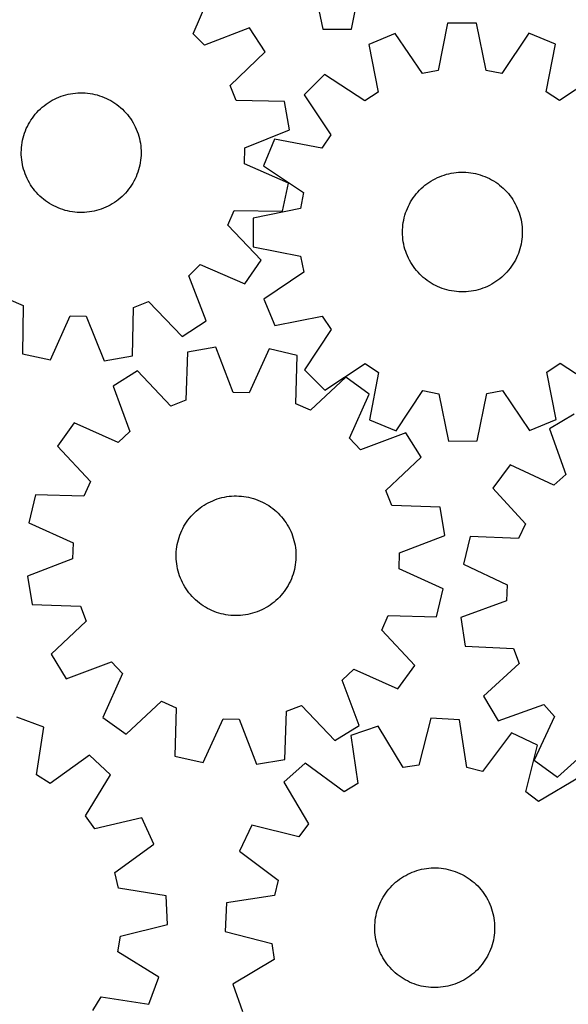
# Model space of a CAD drawing. Header units: millimetres. Extents: x 7 to 1243, y 7 to 1477.
# Tile 7 of 24: x 816 to 1036, y 332 to 726. Entities that reach past the tile are written whole.
import ezdxf

# ---------------------------------------------------------------- set-up
doc = ezdxf.new("R2010")
doc.units = ezdxf.units.MM
doc.layers.add('CUT', color=7, linetype='CONTINUOUS', true_color=0x000000)

msp = doc.modelspace()

# ---------------------------------------------------------------- linework, layer by layer
at = {"layer": 'CUT'}
for p, q in [((885.627095, 720.70391), (893.312629, 738.490843)), ((933.540926, 741.46228), (937.472906, 722.48909)), ((949.009054, 722.541558), (952.768288, 741.549729)), ((908.148869, 723.091895), (890.088281, 716.07352)), ((914.378479, 713.382238), (908.148869, 723.091895)), ((937.472906, 722.48909), (949.009054, 722.541558)), ((987.508361, 724.956163), (983.699083, 705.957957)), ((999.044607, 724.978252), (987.508361, 724.956163)), ((1002.926609, 705.994773), (999.044607, 724.978252)), ((890.088281, 716.07352), (885.627095, 720.70391)), ((966.54405, 720.744357), (955.894402, 716.309219)), ((977.395216, 704.691487), (966.54405, 720.744357)), ((1020.024892, 720.846759), (1009.23528, 704.752453)), ((1030.691447, 716.452436), (1020.024892, 720.846759)), ((955.894402, 716.309219), (959.645387, 697.299418)), ((1027.013287, 697.42841), (1030.691447, 716.452436)), ((900.471206, 699.890382), (914.378479, 713.382238)), ((938.137693, 704.395324), (929.995954, 696.222347)), ((954.30603, 693.716967), (938.137693, 704.395324)), ((983.699083, 705.957957), (977.395216, 704.691487)), ((1009.23528, 704.752453), (1002.926609, 705.994773)), ((1048.49365, 704.606626), (1032.366323, 693.866432)), ((902.820831, 693.905237), (900.471206, 699.890382)), ((829.990608, 694.446663), (830.874979, 694.866879)), ((830.874979, 694.866879), (831.775755, 695.250674)), ((831.775755, 695.250674), (832.691435, 695.597408)), ((832.691435, 695.597408), (833.620497, 695.906504)), ((833.620497, 695.906504), (834.561392, 696.177447)), ((834.561392, 696.177447), (835.512556, 696.409788)), ((835.512556, 696.409788), (836.472406, 696.603138)), ((836.472406, 696.603138), (837.439343, 696.757177)), ((837.439343, 696.757177), (838.411758, 696.871647)), ((838.411758, 696.871647), (839.388033, 696.946359)), ((839.388033, 696.946359), (840.366544, 696.981187)), ((840.366544, 696.981187), (841.34566, 696.976075)), ((841.34566, 696.976075), (842.323753, 696.93103)), ((842.323753, 696.93103), (843.299195, 696.846127)), ((843.299195, 696.846127), (844.270362, 696.721509)), ((844.270362, 696.721509), (845.235638, 696.557381)), ((845.235638, 696.557381), (846.193416, 696.354018)), ((846.193416, 696.354018), (847.142102, 696.111757)), ((847.142102, 696.111757), (848.080117, 695.831003)), ((848.080117, 695.831003), (849.005899, 695.512222)), ((849.005899, 695.512222), (849.917909, 695.155945)), ((849.917909, 695.155945), (850.814628, 694.762765)), ((929.995954, 696.222347), (940.736148, 680.095021)), ((959.645387, 697.299418), (954.30603, 693.716967)), ((1032.366323, 693.866432), (1027.013287, 697.42841)), ((824.378917, 690.551406), (825.109077, 691.203757)), ((825.109077, 691.203757), (825.865237, 691.825783)), ((825.865237, 691.825783), (826.64614, 692.416449)), ((826.64614, 692.416449), (827.450485, 692.974771)), ((827.450485, 692.974771), (828.276934, 693.499821)), ((828.276934, 693.499821), (829.124112, 693.990724)), ((829.124112, 693.990724), (829.990608, 694.446663)), ((850.814628, 694.762765), (851.694563, 694.333336)), ((851.694563, 694.333336), (852.55625, 693.868373)), ((852.55625, 693.868373), (853.398255, 693.36865)), ((853.398255, 693.36865), (854.219176, 692.834999)), ((854.219176, 692.834999), (855.017648, 692.268308)), ((855.017648, 692.268308), (855.79234, 691.66952)), ((855.79234, 691.66952), (856.541963, 691.039631)), ((856.541963, 691.039631), (857.265271, 690.379691)), ((922.192454, 693.477882), (902.820831, 693.905237)), ((924.232139, 682.123361), (922.192454, 693.477882)), ((821.15904, 686.87444), (821.741901, 687.661185)), ((821.741901, 687.661185), (822.356367, 688.423502)), ((822.356367, 688.423502), (823.001416, 689.160121)), ((823.001416, 689.160121), (823.675973, 689.869816)), ((823.675973, 689.869816), (824.378917, 690.551406)), ((857.265271, 690.379691), (857.961059, 689.690797)), ((857.961059, 689.690797), (858.628168, 688.974096)), ((858.628168, 688.974096), (859.265489, 688.230782)), ((859.265489, 688.230782), (859.871961, 687.46209)), ((859.871961, 687.46209), (860.446575, 686.669301)), ((818.750838, 682.621412), (819.162228, 683.509923)), ((819.162228, 683.509923), (819.609517, 684.380916)), ((819.609517, 684.380916), (820.09196, 685.232939)), ((820.09196, 685.232939), (820.608754, 686.064575)), ((820.608754, 686.064575), (821.15904, 686.87444)), ((860.446575, 686.669301), (860.988373, 685.853734)), ((860.988373, 685.853734), (861.496455, 685.016747)), ((861.496455, 685.016747), (861.969975, 684.159732)), ((861.969975, 684.159732), (862.408144, 683.284116)), ((862.408144, 683.284116), (862.810233, 682.391356)), ((817.47704, 678.922132), (817.738602, 679.865679)), ((817.738602, 679.865679), (818.038432, 680.797772)), ((818.038432, 680.797772), (818.376031, 681.716859)), ((818.376031, 681.716859), (818.750838, 682.621412)), ((862.810233, 682.391356), (863.175573, 681.482939)), ((863.175573, 681.482939), (863.503556, 680.560376)), ((863.503556, 680.560376), (863.793637, 679.625203)), ((863.793637, 679.625203), (864.045331, 678.678977)), ((906.220385, 674.980593), (924.232139, 682.123361)), ((940.736148, 680.095021), (937.17417, 674.741984)), ((816.821213, 675.065045), (816.925995, 676.038552)), ((816.925995, 676.038552), (817.070398, 677.006975)), ((817.070398, 677.006975), (817.254182, 677.968702)), ((817.254182, 677.968702), (817.47704, 678.922132)), ((864.045331, 678.678977), (864.258221, 677.723271)), ((864.258221, 677.723271), (864.431951, 676.759677)), ((864.431951, 676.759677), (864.566234, 675.789799)), ((864.566234, 675.789799), (864.660844, 674.815251)), ((918.150145, 678.420144), (913.755822, 667.75359)), ((937.17417, 674.741984), (918.150145, 678.420144)), ((816.731141, 673.109266), (816.756225, 674.088074)), ((816.746003, 672.130249), (816.731141, 673.109266)), ((816.800784, 671.152652), (816.746003, 672.130249)), ((816.756225, 674.088074), (816.821213, 675.065045)), ((864.705403, 671.87983), (864.640416, 670.902859)), ((864.660844, 674.815251), (864.715626, 673.837655)), ((864.730487, 672.858638), (864.705403, 671.87983)), ((864.715626, 673.837655), (864.730487, 672.858638)), ((906.100739, 668.551878), (906.220385, 674.980593)), ((816.895395, 670.178104), (816.800784, 671.152652)), ((817.029677, 669.208226), (816.895395, 670.178104)), ((817.203408, 668.244633), (817.029677, 669.208226)), ((817.416297, 667.288927), (817.203408, 668.244633)), ((817.667992, 666.3427), (817.416297, 667.288927)), ((864.207447, 667.999202), (863.984589, 667.045772)), ((864.39123, 668.960929), (864.207447, 667.999202)), ((864.535633, 669.929352), (864.39123, 668.960929)), ((864.640416, 670.902859), (864.535633, 669.929352)), ((923.834244, 660.743854), (906.100739, 668.551878)), ((913.755822, 667.75359), (929.850128, 656.963977)), ((817.958072, 665.407527), (817.667992, 666.3427)), ((818.286055, 664.484964), (817.958072, 665.407527)), ((818.651395, 663.576547), (818.286055, 664.484964)), ((819.053485, 662.683788), (818.651395, 663.576547)), ((862.710791, 663.346492), (862.299401, 662.45798)), ((863.085597, 664.251045), (862.710791, 663.346492)), ((863.423197, 665.170132), (863.085597, 664.251045)), ((863.723027, 666.102225), (863.423197, 665.170132)), ((863.984589, 667.045772), (863.723027, 666.102225)), ((983.411296, 662.97129), (984.309061, 663.362075)), ((984.309061, 663.362075), (985.222018, 663.715917)), ((985.222018, 663.715917), (986.148649, 664.032225)), ((986.148649, 664.032225), (987.08741, 664.310475)), ((987.08741, 664.310475), (988.036739, 664.550202)), ((988.036739, 664.550202), (988.995056, 664.751008)), ((988.995056, 664.751008), (989.960767, 664.912559)), ((989.960767, 664.912559), (990.932263, 665.034585)), ((990.932263, 665.034585), (991.907928, 665.116883)), ((991.907928, 665.116883), (992.886138, 665.159317)), ((992.886138, 665.159317), (993.865264, 665.161816)), ((993.865264, 665.161816), (994.843678, 665.124376)), ((994.843678, 665.124376), (995.81975, 665.047059)), ((995.81975, 665.047059), (996.791857, 664.929993)), ((996.791857, 664.929993), (997.758379, 664.773374)), ((997.758379, 664.773374), (998.717709, 664.577463)), ((998.717709, 664.577463), (999.668249, 664.342584)), ((999.668249, 664.342584), (1000.608419, 664.06913)), ((1000.608419, 664.06913), (1001.536651, 663.757555)), ((1001.536651, 663.757555), (1002.451403, 663.408379)), ((1002.451403, 663.408379), (1003.351151, 663.022181)), ((819.491654, 661.808172), (819.053485, 662.683788)), ((819.965173, 660.951157), (819.491654, 661.808172)), ((820.473255, 660.11417), (819.965173, 660.951157)), ((821.015054, 659.298603), (820.473255, 660.11417)), ((860.852874, 659.903329), (860.302588, 659.093464)), ((861.369669, 660.734965), (860.852874, 659.903329)), ((861.852112, 661.586988), (861.369669, 660.734965)), ((862.299401, 662.45798), (861.852112, 661.586988)), ((921.373479, 649.473091), (923.834244, 660.743854)), ((977.674043, 659.263457), (978.425345, 659.891342)), ((978.425345, 659.891342), (979.201633, 660.488061)), ((979.201633, 660.488061), (980.001614, 661.052619)), ((980.001614, 661.052619), (980.823956, 661.584077)), ((980.823956, 661.584077), (981.667292, 662.08155)), ((981.667292, 662.08155), (982.530217, 662.544211)), ((982.530217, 662.544211), (983.411296, 662.97129)), ((1003.351151, 663.022181), (1004.234398, 662.599606)), ((1004.234398, 662.599606), (1005.099674, 662.141355)), ((1005.099674, 662.141355), (1005.945538, 661.648193)), ((1005.945538, 661.648193), (1006.770583, 661.120939)), ((1006.770583, 661.120939), (1007.573435, 660.560472)), ((1007.573435, 660.560472), (1008.352758, 659.967724)), ((1008.352758, 659.967724), (1009.107256, 659.343682)), ((1009.107256, 659.343682), (1009.835672, 658.689384)), ((821.589667, 658.505814), (821.015054, 659.298603)), ((822.196139, 657.737122), (821.589667, 658.505814)), ((822.83346, 656.993807), (822.196139, 657.737122)), ((823.50057, 656.277107), (822.83346, 656.993807)), ((824.196357, 655.588213), (823.50057, 656.277107)), ((824.919665, 654.928272), (824.196357, 655.588213)), ((857.082712, 655.416497), (856.352552, 654.764146)), ((857.785655, 656.098088), (857.082712, 655.416497)), ((858.460213, 656.807783), (857.785655, 656.098088)), ((859.105261, 657.544402), (858.460213, 656.807783)), ((859.719727, 658.306719), (859.105261, 657.544402)), ((860.302588, 659.093464), (859.719727, 658.306719)), ((929.850128, 656.963977), (928.607808, 650.655306)), ((973.75778, 654.903564), (974.334508, 655.694817)), ((974.334508, 655.694817), (974.943029, 656.461887)), ((974.943029, 656.461887), (975.582332, 657.203498)), ((975.582332, 657.203498), (976.251352, 657.918415)), ((976.251352, 657.918415), (976.948976, 658.60545)), ((976.948976, 658.60545), (977.674043, 659.263457)), ((1009.835672, 658.689384), (1010.536793, 658.00592)), ((1010.536793, 658.00592), (1011.209454, 657.294427)), ((1011.209454, 657.294427), (1011.852534, 656.556089)), ((1011.852534, 656.556089), (1012.464963, 655.792135)), ((1012.464963, 655.792135), (1013.045722, 655.003836)), ((825.669289, 654.298384), (824.919665, 654.928272)), ((826.443981, 653.699596), (825.669289, 654.298384)), ((827.242452, 653.132904), (826.443981, 653.699596)), ((828.063373, 652.599253), (827.242452, 653.132904)), ((828.905378, 652.09953), (828.063373, 652.599253)), ((829.767065, 651.634568), (828.905378, 652.09953)), ((830.647, 651.205139), (829.767065, 651.634568)), ((851.471021, 651.521241), (850.586649, 651.101024)), ((852.337517, 651.97718), (851.471021, 651.521241)), ((853.184694, 652.468083), (852.337517, 651.97718)), ((854.011143, 652.993132), (853.184694, 652.468083)), ((854.815488, 653.551455), (854.011143, 652.993132)), ((855.596391, 654.14212), (854.815488, 653.551455)), ((856.352552, 654.764146), (855.596391, 654.14212)), ((971.382712, 650.631944), (971.787182, 651.523627)), ((971.787182, 651.523627), (972.227687, 652.39807)), ((972.227687, 652.39807), (972.703492, 653.253818)), ((972.703492, 653.253818), (973.213806, 654.089446)), ((973.213806, 654.089446), (973.75778, 654.903564)), ((1013.045722, 655.003836), (1013.593844, 654.192506)), ((1013.593844, 654.192506), (1014.108417, 653.359493)), ((1014.108417, 653.359493), (1014.588585, 652.506185)), ((1014.588585, 652.506185), (1015.033547, 651.634002)), ((1015.033547, 651.634002), (1015.442564, 650.744395)), ((831.543719, 650.811959), (830.647, 651.205139)), ((832.455729, 650.455682), (831.543719, 650.811959)), ((833.381512, 650.136901), (832.455729, 650.455682)), ((834.319527, 649.856146), (833.381512, 650.136901)), ((835.268213, 649.613886), (834.319527, 649.856146)), ((836.225991, 649.410523), (835.268213, 649.613886)), ((837.191266, 649.246395), (836.225991, 649.410523)), ((838.162433, 649.121776), (837.191266, 649.246395)), ((839.137875, 649.036874), (838.162433, 649.121776)), ((840.115968, 648.991829), (839.137875, 649.036874)), ((841.095085, 648.986716), (840.115968, 648.991829)), ((842.073595, 649.021545), (841.095085, 648.986716)), ((843.04987, 649.096257), (842.073595, 649.021545)), ((844.022286, 649.210727), (843.04987, 649.096257)), ((844.989223, 649.364766), (844.022286, 649.210727)), ((845.949072, 649.558116), (844.989223, 649.364766)), ((846.900236, 649.790456), (845.949072, 649.558116)), ((847.841132, 650.0614), (846.900236, 649.790456)), ((848.770193, 650.370496), (847.841132, 650.0614)), ((849.685874, 650.71723), (848.770193, 650.370496)), ((850.586649, 651.101024), (849.685874, 650.71723)), ((899.428669, 643.873263), (901.999369, 649.766834)), ((901.999369, 649.766834), (921.373479, 649.473091)), ((928.607808, 650.655306), (909.624329, 646.773304)), ((970.137709, 646.922874), (970.391928, 647.868426)), ((970.391928, 647.868426), (970.684503, 648.802821)), ((970.684503, 648.802821), (971.014948, 649.724505)), ((971.014948, 649.724505), (971.382712, 650.631944)), ((1015.442564, 650.744395), (1015.814955, 649.838846)), ((1015.814955, 649.838846), (1016.1501, 648.91886)), ((1016.1501, 648.91886), (1016.447441, 647.98597)), ((1016.447441, 647.98597), (1016.706483, 647.041729)), ((912.824289, 629.873271), (899.428669, 643.873263)), ((909.624329, 646.773304), (909.646417, 635.237058)), ((969.511885, 643.060806), (969.609096, 644.035098)), ((969.609096, 644.035098), (969.745967, 645.004614)), ((969.745967, 645.004614), (969.922269, 645.96774)), ((969.922269, 645.96774), (970.137709, 646.922874)), ((1016.706483, 647.041729), (1016.926796, 646.087707)), ((1016.926796, 646.087707), (1017.108012, 645.125493)), ((1017.108012, 645.125493), (1017.249829, 644.156688)), ((1017.249829, 644.156688), (1017.352013, 643.182905)), ((969.43702, 641.104385), (969.454494, 642.083359)), ((969.459491, 640.125513), (969.43702, 641.104385)), ((969.454494, 642.083359), (969.511885, 643.060806)), ((969.52187, 639.148373), (969.459491, 640.125513)), ((1017.352013, 643.182905), (1017.414392, 642.205764)), ((1017.419389, 640.247918), (1017.361998, 639.270472)), ((1017.414392, 642.205764), (1017.436863, 641.226892)), ((1017.436863, 641.226892), (1017.419389, 640.247918)), ((969.624054, 638.174589), (969.52187, 639.148373)), ((969.765872, 637.205785), (969.624054, 638.174589)), ((969.947087, 636.243571), (969.765872, 637.205785)), ((970.1674, 635.289549), (969.947087, 636.243571)), ((1016.951614, 636.363537), (1016.736174, 635.408403)), ((1017.127916, 637.326664), (1016.951614, 636.363537)), ((1017.264787, 638.29618), (1017.127916, 637.326664)), ((1017.361998, 639.270472), (1017.264787, 638.29618)), ((909.646417, 635.237058), (928.644623, 631.42778)), ((970.426442, 634.345307), (970.1674, 635.289549)), ((970.723783, 633.412417), (970.426442, 634.345307)), ((971.058928, 632.492432), (970.723783, 633.412417)), ((971.431319, 631.586882), (971.058928, 632.492432)), ((1015.491172, 631.699333), (1015.086701, 630.80765)), ((1015.858935, 632.606772), (1015.491172, 631.699333)), ((1016.18938, 633.528456), (1015.858935, 632.606772)), ((1016.481955, 634.462852), (1016.18938, 633.528456)), ((1016.736174, 635.408403), (1016.481955, 634.462852)), ((883.820383, 623.626485), (888.450772, 628.087671)), ((888.450772, 628.087671), (906.237705, 620.402137)), ((906.237705, 620.402137), (912.824289, 629.873271)), ((928.644623, 631.42778), (929.911093, 625.123913)), ((971.840336, 630.697275), (971.431319, 631.586882)), ((972.285298, 629.825092), (971.840336, 630.697275)), ((972.765466, 628.971784), (972.285298, 629.825092)), ((973.280039, 628.138772), (972.765466, 628.971784)), ((973.828161, 627.327441), (973.280039, 628.138772)), ((1013.660077, 628.241831), (1013.116103, 627.427713)), ((1014.170391, 629.077459), (1013.660077, 628.241831)), ((1014.646196, 629.933207), (1014.170391, 629.077459)), ((1015.086701, 630.80765), (1014.646196, 629.933207)), ((929.911093, 625.123913), (913.858223, 614.272748)), ((974.40892, 626.539143), (973.828161, 627.327441)), ((975.021349, 625.775189), (974.40892, 626.539143)), ((975.664429, 625.036851), (975.021349, 625.775189)), ((976.33709, 624.325358), (975.664429, 625.036851)), ((977.038212, 623.641893), (976.33709, 624.325358)), ((1010.622531, 624.412862), (1009.924907, 623.725828)), ((1011.291551, 625.12778), (1010.622531, 624.412862)), ((1011.930854, 625.869391), (1011.291551, 625.12778)), ((1012.539376, 626.636461), (1011.930854, 625.869391)), ((1013.116103, 627.427713), (1012.539376, 626.636461)), ((890.838757, 605.565897), (883.820383, 623.626485)), ((977.766627, 622.987596), (977.038212, 623.641893)), ((978.521125, 622.363553), (977.766627, 622.987596)), ((979.300448, 621.770805), (978.521125, 622.363553)), ((980.103301, 621.210338), (979.300448, 621.770805)), ((980.928345, 620.683085), (980.103301, 621.210338)), ((981.774209, 620.189922), (980.928345, 620.683085)), ((982.639485, 619.731672), (981.774209, 620.189922)), ((1005.206591, 620.249727), (1004.343666, 619.787066)), ((1006.049927, 620.747201), (1005.206591, 620.249727)), ((1006.872269, 621.278659), (1006.049927, 620.747201)), ((1007.67225, 621.843217), (1006.872269, 621.278659)), ((1008.448538, 622.439935), (1007.67225, 621.843217)), ((1009.19984, 623.067821), (1008.448538, 622.439935)), ((1009.924907, 623.725828), (1009.19984, 623.067821)), ((983.522732, 619.309096), (982.639485, 619.731672)), ((984.42248, 618.922899), (983.522732, 619.309096)), ((985.337232, 618.573722), (984.42248, 618.922899)), ((986.265465, 618.262147), (985.337232, 618.573722)), ((987.205634, 617.988693), (986.265465, 618.262147)), ((988.156174, 617.753815), (987.205634, 617.988693)), ((989.115504, 617.557903), (988.156174, 617.753815)), ((990.082027, 617.401284), (989.115504, 617.557903)), ((991.054133, 617.284219), (990.082027, 617.401284)), ((992.030205, 617.206901), (991.054133, 617.284219)), ((993.008619, 617.169461), (992.030205, 617.206901)), ((993.987746, 617.17196), (993.008619, 617.169461)), ((994.965955, 617.214394), (993.987746, 617.17196)), ((995.94162, 617.296693), (994.965955, 617.214394)), ((996.913117, 617.418719), (995.94162, 617.296693)), ((997.878827, 617.580269), (996.913117, 617.418719)), ((998.837144, 617.781075), (997.878827, 617.580269)), ((999.786474, 618.020803), (998.837144, 617.781075)), ((1000.725235, 618.299052), (999.786474, 618.020803)), ((1001.651865, 618.615361), (1000.725235, 618.299052)), ((1002.564822, 618.969202), (1001.651865, 618.615361)), ((1003.462588, 619.359988), (1002.564822, 618.969202)), ((1004.343666, 619.787066), (1003.462588, 619.359988)), ((811.620125, 614.286097), (817.513697, 611.715397)), ((861.6521, 610.893935), (867.637244, 613.24356)), ((867.637244, 613.24356), (881.1291, 599.336287)), ((913.858223, 614.272748), (918.293361, 603.623099)), ((817.513697, 611.715397), (817.219953, 592.341287)), ((861.224744, 591.522312), (861.6521, 610.893935)), ((828.490717, 589.880522), (836.298741, 607.614027)), ((836.298741, 607.614027), (842.727456, 607.494382)), ((842.727456, 607.494382), (849.870223, 589.482627)), ((881.1291, 599.336287), (890.838757, 605.565897)), ((918.293361, 603.623099), (937.303162, 607.374084)), ((937.303162, 607.374084), (940.885613, 602.034727)), ((940.885613, 602.034727), (930.207256, 585.86639)), ((817.219953, 592.341287), (828.490717, 589.880522)), ((883.253091, 593.048892), (882.593314, 573.683792)), ((894.63127, 594.952179), (883.253091, 593.048892)), ((901.557389, 576.856011), (894.63127, 594.952179)), ((916.004463, 594.297767), (907.984205, 576.659233)), ((927.244886, 591.701934), (916.004463, 594.297767)), ((849.870223, 589.482627), (861.224744, 591.522312)), ((926.718682, 572.332744), (927.244886, 591.701934)), ((938.380234, 577.724651), (954.50756, 588.464845)), ((954.50756, 588.464845), (959.860596, 584.902867)), ((1027.228496, 585.031859), (1032.567853, 588.61431)), ((1032.567853, 588.61431), (1048.73619, 577.935954)), ((863.256403, 585.474324), (853.472693, 579.361675)), ((876.580406, 571.406155), (863.256403, 585.474324)), ((930.207256, 585.86639), (938.380234, 577.724651)), ((959.860596, 584.902867), (956.182436, 565.878842)), ((1030.979481, 566.022058), (1027.228496, 585.031859)), ((946.740708, 582.918169), (932.580982, 569.691508)), ((956.132123, 576.218409), (946.740708, 582.918169)), ((853.472693, 579.361675), (860.273841, 561.218169)), ((907.984205, 576.659233), (901.557389, 576.856011)), ((966.848991, 561.484519), (977.638603, 577.578825)), ((977.638603, 577.578825), (983.947274, 576.336505)), ((1003.1748, 576.37332), (1009.478667, 577.63979)), ((1009.478667, 577.63979), (1020.329833, 561.58692)), ((882.593314, 573.683792), (876.580406, 571.406155)), ((948.233706, 558.52498), (956.132123, 576.218409)), ((983.947274, 576.336505), (987.829276, 557.353026)), ((999.365522, 557.375115), (1003.1748, 576.37332)), ((932.580982, 569.691508), (926.718682, 572.332744)), ((837.896824, 564.711285), (831.197063, 555.31987)), ((855.590252, 556.812868), (837.896824, 564.711285)), ((956.182436, 565.878842), (966.848991, 561.484519)), ((1020.329833, 561.58692), (1030.979481, 566.022058)), ((1038.189836, 568.162242), (1028.314694, 562.198431)), ((860.273841, 561.218169), (855.590252, 556.812868)), ((970.782513, 560.64254), (952.639007, 553.841391)), ((976.895162, 550.858829), (970.782513, 560.64254)), ((1028.314694, 562.198431), (1034.840349, 543.954028)), ((952.639007, 553.841391), (948.233706, 558.52498)), ((987.829276, 557.353026), (999.365522, 557.375115)), ((831.197063, 555.31987), (844.423724, 541.160144)), ((962.826993, 537.534826), (976.895162, 550.858829)), ((1012.518787, 547.785557), (1005.677597, 538.496661)), ((1030.090596, 539.620146), (1012.518787, 547.785557)), ((844.423724, 541.160144), (841.782488, 535.297844)), ((1034.840349, 543.954028), (1030.090596, 539.620146)), ((965.10463, 531.521918), (962.826993, 537.534826)), ((1005.677597, 538.496661), (1018.688347, 524.138291)), ((822.413298, 535.824048), (819.817466, 524.583625)), ((841.782488, 535.297844), (822.413298, 535.824048)), ((891.630503, 532.606439), (892.506906, 533.043031)), ((892.506906, 533.043031), (893.400388, 533.443513)), ((893.400388, 533.443513), (894.309461, 533.807218)), ((894.309461, 533.807218), (895.232613, 534.13354)), ((895.232613, 534.13354), (896.168306, 534.421936)), ((896.168306, 534.421936), (897.114985, 534.671927)), ((897.114985, 534.671927), (898.071072, 534.883096)), ((898.071072, 534.883096), (899.034977, 535.055092)), ((899.034977, 535.055092), (900.005095, 535.187628)), ((900.005095, 535.187628), (900.979812, 535.280485)), ((900.979812, 535.280485), (901.957505, 535.333507)), ((901.957505, 535.333507), (902.936547, 535.346606)), ((902.936547, 535.346606), (903.915309, 535.31976)), ((903.915309, 535.31976), (904.892161, 535.253014)), ((904.892161, 535.253014), (905.865478, 535.14648)), ((905.865478, 535.14648), (906.833639, 535.000334)), ((906.833639, 535.000334), (907.795034, 534.814819)), ((907.795034, 534.814819), (908.748061, 534.590245)), ((908.748061, 534.590245), (909.691136, 534.326986)), ((909.691136, 534.326986), (910.622687, 534.025478)), ((910.622687, 534.025478), (911.541166, 533.686225)), ((911.541166, 533.686225), (912.445042, 533.309791)), ((912.445042, 533.309791), (913.332812, 532.896802)), ((886.092231, 528.607485), (886.810131, 529.273304)), ((886.810131, 529.273304), (887.554592, 529.909286)), ((887.554592, 529.909286), (888.324374, 530.514373)), ((888.324374, 530.514373), (889.118196, 531.087559)), ((889.118196, 531.087559), (889.934736, 531.627889)), ((889.934736, 531.627889), (890.772637, 532.134463)), ((890.772637, 532.134463), (891.630503, 532.606439)), ((913.332812, 532.896802), (914.202998, 532.447947)), ((914.202998, 532.447947), (915.054151, 531.963971)), ((915.054151, 531.963971), (915.884856, 531.44568)), ((915.884856, 531.44568), (916.693729, 530.893937)), ((916.693729, 530.893937), (917.479424, 530.309661)), ((917.479424, 530.309661), (918.240633, 529.693824)), ((918.240633, 529.693824), (918.97609, 529.04745)), ((918.97609, 529.04745), (919.68457, 528.371617)), ((984.46973, 530.862141), (965.10463, 531.521918)), ((986.373017, 519.483962), (984.46973, 530.862141)), ((882.941298, 524.871268), (883.509426, 525.668718)), ((883.509426, 525.668718), (884.109607, 526.442331)), ((884.109607, 526.442331), (884.740844, 527.19082)), ((884.740844, 527.19082), (885.402085, 527.912939)), ((885.402085, 527.912939), (886.092231, 528.607485)), ((919.68457, 528.371617), (920.364894, 527.667447)), ((920.364894, 527.667447), (921.01593, 526.936115)), ((921.01593, 526.936115), (921.636594, 526.178836)), ((921.636594, 526.178836), (922.225853, 525.396871)), ((922.225853, 525.396871), (922.782726, 524.591522)), ((819.817466, 524.583625), (837.456, 516.563367)), ((880.612614, 520.574186), (881.007408, 521.470195)), ((881.007408, 521.470195), (881.43842, 522.349356)), ((881.43842, 522.349356), (881.904933, 523.210205)), ((881.904933, 523.210205), (882.40617, 524.051309)), ((882.40617, 524.051309), (882.941298, 524.871268)), ((922.782726, 524.591522), (923.306287, 523.764129)), ((923.306287, 523.764129), (923.795664, 522.916069)), ((923.795664, 522.916069), (924.250043, 522.048755)), ((924.250043, 522.048755), (924.668667, 521.163628)), ((924.668667, 521.163628), (925.05084, 520.262163)), ((1018.688347, 524.138291), (1015.958652, 518.316654)), ((879.407839, 516.851855), (879.651807, 517.800103)), ((879.651807, 517.800103), (879.934249, 518.737611)), ((879.934249, 518.737611), (880.254696, 519.662819)), ((880.254696, 519.662819), (880.612614, 520.574186)), ((925.05084, 520.262163), (925.395925, 519.34586)), ((925.395925, 519.34586), (925.703348, 518.416244)), ((925.703348, 518.416244), (925.972598, 517.474862)), ((925.972598, 517.474862), (926.203226, 516.523281)), ((968.276849, 512.557843), (986.373017, 519.483962)), ((996.59965, 519.13607), (993.833922, 507.936239)), ((1015.958652, 518.316654), (996.59965, 519.13607)), ((837.456, 516.563367), (837.259221, 510.136551)), ((878.823863, 512.983237), (878.910521, 513.958525)), ((878.910521, 513.958525), (879.036888, 514.929466)), ((879.036888, 514.929466), (879.202753, 515.894444)), ((879.202753, 515.894444), (879.407839, 516.851855)), ((926.203226, 516.523281), (926.394848, 515.563085)), ((926.394848, 515.563085), (926.547146, 514.595873)), ((926.547146, 514.595873), (926.659866, 513.623253)), ((926.659866, 513.623253), (926.73282, 512.646845)), ((837.259221, 510.136551), (819.163053, 503.210432)), ((878.770183, 511.026121), (878.777058, 512.005227)), ((878.80325, 510.04755), (878.770183, 511.026121)), ((878.777058, 512.005227), (878.823863, 512.983237)), ((878.876204, 509.071142), (878.80325, 510.04755)), ((926.712207, 509.711157), (926.625549, 508.73587)), ((926.759013, 510.689168), (926.712207, 509.711157)), ((926.73282, 512.646845), (926.765887, 511.668273)), ((926.765887, 511.668273), (926.759013, 510.689168)), ((968.080071, 506.131027), (968.276849, 512.557843)), ((878.988924, 508.098522), (878.876204, 509.071142)), ((879.141222, 507.131309), (878.988924, 508.098522)), ((879.332845, 506.171113), (879.141222, 507.131309)), ((879.563473, 505.219532), (879.332845, 506.171113)), ((926.128231, 505.84254), (925.884263, 504.894291)), ((926.333318, 506.79995), (926.128231, 505.84254)), ((926.499182, 507.764929), (926.333318, 506.79995)), ((926.625549, 508.73587), (926.499182, 507.764929)), ((985.718605, 498.11077), (968.080071, 506.131027)), ((993.833922, 507.936239), (1011.348998, 499.649833)), ((819.163053, 503.210432), (821.06634, 491.832253)), ((879.832722, 504.278151), (879.563473, 505.219532)), ((880.140145, 503.348534), (879.832722, 504.278151)), ((880.48523, 502.432231), (880.140145, 503.348534)), ((880.867403, 501.530766), (880.48523, 502.432231)), ((881.286027, 500.64564), (880.867403, 501.530766)), ((924.923456, 502.120208), (924.528663, 501.224199)), ((925.281374, 503.031576), (924.923456, 502.120208)), ((925.601821, 503.956783), (925.281374, 503.031576)), ((925.884263, 504.894291), (925.601821, 503.956783)), ((881.740406, 499.778325), (881.286027, 500.64564)), ((882.229783, 498.930265), (881.740406, 499.778325)), ((882.753344, 498.102872), (882.229783, 498.930265)), ((883.310218, 497.297523), (882.753344, 498.102872)), ((922.594772, 497.823126), (922.026644, 497.025676)), ((923.1299, 498.643085), (922.594772, 497.823126)), ((923.631138, 499.484189), (923.1299, 498.643085)), ((924.097651, 500.345038), (923.631138, 499.484189)), ((924.528663, 501.224199), (924.097651, 500.345038)), ((983.122772, 486.870346), (985.718605, 498.11077)), ((1011.348998, 499.649833), (1011.054932, 493.226733)), ((883.899477, 496.515559), (883.310218, 497.297523)), ((884.520141, 495.75828), (883.899477, 496.515559)), ((885.171177, 495.026947), (884.520141, 495.75828)), ((885.851501, 494.322778), (885.171177, 495.026947)), ((886.559981, 493.646944), (885.851501, 494.322778)), ((887.295437, 493.00057), (886.559981, 493.646944)), ((919.44384, 494.086909), (918.725939, 493.421091)), ((920.133985, 494.781456), (919.44384, 494.086909)), ((920.795226, 495.503574), (920.133985, 494.781456)), ((921.426463, 496.252063), (920.795226, 495.503574)), ((922.026644, 497.025676), (921.426463, 496.252063)), ((821.06634, 491.832253), (840.431441, 491.172476)), ((840.431441, 491.172476), (842.709077, 485.159568)), ((888.056646, 492.384733), (887.295437, 493.00057)), ((888.842341, 491.800457), (888.056646, 492.384733)), ((889.651214, 491.248714), (888.842341, 491.800457)), ((890.481919, 490.730424), (889.651214, 491.248714)), ((891.333072, 490.246448), (890.481919, 490.730424)), ((892.203258, 489.797592), (891.333072, 490.246448)), ((893.091028, 489.384603), (892.203258, 489.797592)), ((913.029164, 489.651363), (912.135683, 489.250881)), ((913.905567, 490.087955), (913.029164, 489.651363)), ((914.763433, 490.559931), (913.905567, 490.087955)), ((915.601334, 491.066506), (914.763433, 490.559931)), ((916.417875, 491.606835), (915.601334, 491.066506)), ((917.211697, 492.180021), (916.417875, 491.606835)), ((917.981479, 492.785108), (917.211697, 492.180021)), ((918.725939, 493.421091), (917.981479, 492.785108)), ((1011.054932, 493.226733), (992.855969, 486.575406)), ((893.994905, 489.008169), (893.091028, 489.384603)), ((894.913383, 488.668916), (893.994905, 489.008169)), ((895.844935, 488.367409), (894.913383, 488.668916)), ((896.788009, 488.104149), (895.844935, 488.367409)), ((897.741037, 487.879575), (896.788009, 488.104149)), ((898.702431, 487.694061), (897.741037, 487.879575)), ((899.670593, 487.547915), (898.702431, 487.694061)), ((900.643909, 487.44138), (899.670593, 487.547915)), ((901.620762, 487.374634), (900.643909, 487.44138)), ((902.599523, 487.347789), (901.620762, 487.374634)), ((903.578566, 487.360888), (902.599523, 487.347789)), ((904.556259, 487.41391), (903.578566, 487.360888)), ((905.530975, 487.506766), (904.556259, 487.41391)), ((906.501094, 487.639302), (905.530975, 487.506766)), ((907.464998, 487.811298), (906.501094, 487.639302)), ((908.421086, 488.022467), (907.464998, 487.811298)), ((909.367764, 488.272458), (908.421086, 488.022467)), ((910.303458, 488.560855), (909.367764, 488.272458)), ((911.226609, 488.887177), (910.303458, 488.560855)), ((912.135683, 489.250881), (911.226609, 488.887177)), ((961.112346, 481.534251), (963.753582, 487.396551)), ((963.753582, 487.396551), (983.122772, 486.870346)), ((992.855969, 486.575406), (994.586759, 475.169713)), ((842.709077, 485.159568), (828.640908, 471.835565)), ((974.339007, 467.374524), (961.112346, 481.534251)), ((994.586759, 475.169713), (1013.939649, 474.216801)), ((1013.939649, 474.216801), (1016.125982, 468.170096)), ((828.640908, 471.835565), (834.753557, 462.051855)), ((834.753557, 462.051855), (852.897063, 468.853003)), ((852.897063, 468.853003), (857.302365, 464.169414)), ((945.262229, 461.476225), (949.945818, 465.881527)), ((949.945818, 465.881527), (967.639247, 457.983109)), ((967.639247, 457.983109), (974.339007, 467.374524)), ((1016.125982, 468.170096), (1001.857685, 455.060629)), ((857.302365, 464.169414), (849.403947, 446.475986)), ((952.063378, 443.332719), (945.262229, 461.476225)), ((1001.857685, 455.060629), (1007.821497, 445.185488)), ((858.795362, 439.776225), (872.955089, 453.002886)), ((872.955089, 453.002886), (878.817389, 450.36165)), ((878.817389, 450.36165), (878.291184, 430.99246)), ((922.942756, 449.010603), (928.955664, 451.288239)), ((928.955664, 451.288239), (942.279667, 437.22007)), ((1007.821497, 445.185488), (1026.0659, 451.711143)), ((1026.0659, 451.711143), (1030.399782, 446.961389)), ((825.810749, 442.605527), (814.993093, 446.613493)), ((849.403947, 446.475986), (858.795362, 439.776225)), ((922.282979, 429.645502), (922.942756, 449.010603)), ((980.809007, 446.201793), (976.011504, 427.42877)), ((992.330626, 445.620608), (980.809007, 446.201793)), ((1030.399782, 446.961389), (1022.23437, 429.38958)), ((822.818975, 423.461554), (825.810749, 442.605527)), ((889.531608, 428.396628), (897.551865, 446.035162)), ((897.551865, 446.035162), (903.978681, 445.838383)), ((903.978681, 445.838383), (910.9048, 427.742215)), ((942.279667, 437.22007), (952.063378, 443.332719)), ((959.653139, 443.091997), (948.786141, 439.219809)), ((969.650036, 426.493669), (959.653139, 443.091997)), ((995.214649, 426.460106), (992.330626, 445.620608)), ((948.786141, 439.219809), (951.537951, 420.039873)), ((1013.066167, 440.397684), (1001.449727, 424.889598)), ((1023.488345, 435.451607), (1013.066167, 440.397684)), ((1018.820429, 416.645943), (1023.488345, 435.451607)), ((1031.523266, 422.548391), (1045.881637, 435.559141)), ((844.027356, 431.407455), (828.296621, 420.094347)), ((852.487785, 423.56484), (844.027356, 431.407455)), ((878.291184, 430.99246), (889.531608, 428.396628)), ((910.9048, 427.742215), (922.282979, 429.645502)), ((930.430735, 428.250732), (921.87276, 420.514677)), ((946.018568, 416.741524), (930.430735, 428.250732)), ((976.011504, 427.42877), (969.650036, 426.493669)), ((1001.449727, 424.889598), (995.214649, 426.460106)), ((1022.23437, 429.38958), (1031.523266, 422.548391)), ((828.296621, 420.094347), (822.818975, 423.461554)), ((842.397665, 407.023017), (852.487785, 423.56484)), ((1040.646761, 422.691106), (1023.979882, 412.808922)), ((921.87276, 420.514677), (931.754945, 403.847798)), ((951.537951, 420.039873), (946.018568, 416.741524)), ((1023.979882, 412.808922), (1018.820429, 416.645943)), ((846.169776, 401.815919), (842.397665, 407.023017)), ((865.032419, 406.247976), (846.169776, 401.815919)), ((869.847597, 395.764679), (865.032419, 406.247976)), ((909.11226, 403.356261), (904.166183, 392.934083)), ((927.917923, 398.688345), (909.11226, 403.356261)), ((931.754945, 403.847798), (927.917923, 398.688345)), ((854.195261, 384.343349), (869.847597, 395.764679)), ((904.166183, 392.934083), (919.674269, 381.317643)), ((855.687567, 378.089093), (854.195261, 384.343349)), ((969.866235, 382.714822), (970.712745, 383.206876)), ((970.712745, 383.206876), (971.57862, 383.663992)), ((971.57862, 383.663992), (972.46242, 384.085409)), ((972.46242, 384.085409), (973.362674, 384.470427)), ((973.362674, 384.470427), (974.277882, 384.818405)), ((974.277882, 384.818405), (975.206523, 385.128762)), ((975.206523, 385.128762), (976.14705, 385.400984)), ((976.14705, 385.400984), (977.097897, 385.634616)), ((977.097897, 385.634616), (978.057483, 385.829271)), ((978.057483, 385.829271), (979.02421, 385.984623)), ((979.02421, 385.984623), (979.996469, 386.100414)), ((979.996469, 386.100414), (980.972642, 386.176452)), ((980.972642, 386.176452), (981.951104, 386.21261)), ((981.951104, 386.21261), (982.930226, 386.208828)), ((982.930226, 386.208828), (983.908379, 386.165112)), ((983.908379, 386.165112), (984.883936, 386.081534)), ((984.883936, 386.081534), (985.855271, 385.958235)), ((985.855271, 385.958235), (986.820769, 385.795419)), ((986.820769, 385.795419), (987.778822, 385.593357)), ((987.778822, 385.593357), (988.727836, 385.352386)), ((988.727836, 385.352386), (989.666232, 385.072906)), ((989.666232, 385.072906), (990.592447, 384.755383)), ((990.592447, 384.755383), (991.50494, 384.400345)), ((991.50494, 384.400345), (992.402192, 384.008384)), ((992.402192, 384.008384), (993.28271, 383.580151)), ((993.28271, 383.580151), (994.145028, 383.116359)), ((994.145028, 383.116359), (994.987711, 382.617781)), ((919.674269, 381.317643), (918.103761, 375.082566)), ((964.596617, 378.367959), (965.27021, 379.07857)), ((965.27021, 379.07857), (965.972227, 379.761115)), ((965.972227, 379.761115), (966.7015, 380.414457)), ((966.7015, 380.414457), (967.456814, 381.03751)), ((967.456814, 381.03751), (968.236914, 381.629236)), ((968.236914, 381.629236), (969.0405, 382.188651)), ((969.0405, 382.188651), (969.866235, 382.714822)), ((994.987711, 382.617781), (995.809356, 382.085245)), ((995.809356, 382.085245), (996.608597, 381.519639)), ((996.608597, 381.519639), (997.384102, 380.921904)), ((997.384102, 380.921904), (998.13458, 380.293035)), ((998.13458, 380.293035), (998.858784, 379.634078)), ((998.858784, 379.634078), (999.555507, 378.94613)), ((874.810451, 374.965359), (855.687567, 378.089093)), ((918.103761, 375.082566), (898.943259, 372.198542)), ((961.692499, 374.436829), (962.208163, 375.269166)), ((962.208163, 375.269166), (962.757348, 376.079777)), ((962.757348, 376.079777), (963.33914, 376.867314)), ((963.33914, 376.867314), (963.95257, 377.630464)), ((963.95257, 377.630464), (964.596617, 378.367959)), ((999.555507, 378.94613), (1000.223589, 378.230336)), ((1000.223589, 378.230336), (1000.86192, 377.487888)), ((1000.86192, 377.487888), (1001.469436, 376.720021)), ((1001.469436, 376.720021), (1002.045126, 375.928013)), ((1002.045126, 375.928013), (1002.588032, 375.113183)), ((1002.588032, 375.113183), (1003.09725, 374.276886)), ((875.247311, 363.437366), (874.810451, 374.965359)), ((898.943259, 372.198542), (898.362074, 360.676924)), ((959.981349, 370.918421), (960.354926, 371.823481)), ((960.354926, 371.823481), (960.765109, 372.712551)), ((960.765109, 372.712551), (961.211214, 373.584151)), ((961.211214, 373.584151), (961.692499, 374.436829)), ((1003.09725, 374.276886), (1003.571933, 373.420516)), ((1003.571933, 373.420516), (1004.011292, 372.545496)), ((1004.011292, 372.545496), (1004.414593, 371.653283)), ((1004.414593, 371.653283), (1004.781167, 370.745364)), ((958.864592, 367.168742), (959.086155, 368.122475)), ((959.086155, 368.122475), (959.346435, 369.066376)), ((959.346435, 369.066376), (959.644998, 369.998875)), ((959.644998, 369.998875), (959.981349, 370.918421)), ((1004.781167, 370.745364), (1005.110404, 369.823247)), ((1005.110404, 369.823247), (1005.401754, 368.888469)), ((1005.401754, 368.888469), (1005.654734, 367.942585)), ((1005.654734, 367.942585), (1005.868921, 366.98717)), ((856.415684, 358.875323), (875.247311, 363.437366)), ((958.348154, 362.3086), (958.371908, 363.287442)), ((958.371908, 363.287442), (958.435568, 364.2645)), ((958.435568, 364.2645), (958.539028, 365.238148)), ((958.539028, 365.238148), (958.682116, 366.206767)), ((958.682116, 366.206767), (958.864592, 367.168742)), ((1005.868921, 366.98717), (1006.043961, 366.023813)), ((1006.043961, 366.023813), (1006.179561, 365.054118)), ((1006.179561, 365.054118), (1006.275495, 364.079699)), ((1006.275495, 364.079699), (1006.331605, 363.102179)), ((898.362074, 360.676924), (917.135097, 355.87942)), ((958.364346, 361.329604), (958.348154, 362.3086)), ((958.420455, 360.352084), (958.364346, 361.329604)), ((958.51639, 359.377665), (958.420455, 360.352084)), ((958.65199, 358.40797), (958.51639, 359.377665)), ((1006.260382, 360.167283), (1006.156922, 359.193635)), ((1006.324042, 361.144341), (1006.260382, 360.167283)), ((1006.347796, 362.123183), (1006.324042, 361.144341)), ((1006.331605, 363.102179), (1006.347796, 362.123183)), ((855.400996, 352.526064), (856.415684, 358.875323)), ((917.135097, 355.87942), (918.070197, 349.517952)), ((958.827029, 357.444613), (958.65199, 358.40797)), ((959.041217, 356.489198), (958.827029, 357.444613)), ((959.294197, 355.543314), (959.041217, 356.489198)), ((959.585547, 354.608536), (959.294197, 355.543314)), ((1005.349516, 355.365407), (1005.050952, 354.432908)), ((1005.609795, 356.309308), (1005.349516, 355.365407)), ((1005.831358, 357.263041), (1005.609795, 356.309308)), ((1006.013835, 358.225016), (1005.831358, 357.263041)), ((1006.156922, 359.193635), (1006.013835, 358.225016)), ((871.872836, 342.322099), (855.400996, 352.526064)), ((959.914783, 353.68642), (959.585547, 354.608536)), ((960.281357, 352.7785), (959.914783, 353.68642)), ((960.684659, 351.886287), (960.281357, 352.7785)), ((961.124017, 351.011267), (960.684659, 351.886287)), ((1003.930842, 351.719232), (1003.484737, 350.847632)), ((1004.341025, 352.608302), (1003.930842, 351.719232)), ((1004.714602, 353.513362), (1004.341025, 352.608302)), ((1005.050952, 354.432908), (1004.714602, 353.513362)), ((918.070197, 349.517952), (901.47187, 339.521055)), ((961.598701, 350.154897), (961.124017, 351.011267)), ((962.107919, 349.3186), (961.598701, 350.154897)), ((962.650825, 348.50377), (962.107919, 349.3186)), ((963.226515, 347.711762), (962.650825, 348.50377)), ((963.834031, 346.943896), (963.226515, 347.711762)), ((1001.356811, 347.564469), (1000.743381, 346.801319)), ((1001.938602, 348.352006), (1001.356811, 347.564469)), ((1002.487787, 349.162617), (1001.938602, 348.352006)), ((1003.003452, 349.994954), (1002.487787, 349.162617)), ((1003.484737, 350.847632), (1003.003452, 349.994954)), ((964.472361, 346.201447), (963.834031, 346.943896)), ((965.140444, 345.485653), (964.472361, 346.201447)), ((965.837167, 344.797706), (965.140444, 345.485653)), ((966.56137, 344.138748), (965.837167, 344.797706)), ((967.311849, 343.509879), (966.56137, 344.138748)), ((968.087354, 342.912144), (967.311849, 343.509879)), ((997.994451, 344.017326), (997.239136, 343.394273)), ((998.723724, 344.670668), (997.994451, 344.017326)), ((999.425741, 345.353213), (998.723724, 344.670668)), ((1000.099333, 346.063824), (999.425741, 345.353213)), ((1000.743381, 346.801319), (1000.099333, 346.063824)), ((867.86487, 331.504443), (871.872836, 342.322099)), ((968.886594, 342.346538), (968.087354, 342.912144)), ((969.70824, 341.814002), (968.886594, 342.346538)), ((970.550923, 341.315424), (969.70824, 341.814002)), ((971.413241, 340.851632), (970.550923, 341.315424)), ((972.293758, 340.423399), (971.413241, 340.851632)), ((973.191011, 340.031438), (972.293758, 340.423399)), ((974.103504, 339.6764), (973.191011, 340.031438)), ((975.029719, 339.358877), (974.103504, 339.6764)), ((990.418068, 339.613378), (989.489428, 339.303021)), ((991.333277, 339.961356), (990.418068, 339.613378)), ((992.23353, 340.346374), (991.333277, 339.961356)), ((993.11733, 340.767792), (992.23353, 340.346374)), ((993.983206, 341.224907), (993.11733, 340.767792)), ((994.829715, 341.716961), (993.983206, 341.224907)), ((995.65545, 342.243132), (994.829715, 341.716961)), ((996.459037, 342.802547), (995.65545, 342.243132)), ((997.239136, 343.394273), (996.459037, 342.802547)), ((901.47187, 339.521055), (905.344058, 328.654058)), ((975.968114, 339.079397), (975.029719, 339.358877)), ((976.917128, 338.838426), (975.968114, 339.079397)), ((977.875182, 338.636364), (976.917128, 338.838426)), ((978.84068, 338.473548), (977.875182, 338.636364)), ((979.812015, 338.350249), (978.84068, 338.473548)), ((980.787571, 338.266671), (979.812015, 338.350249)), ((981.765725, 338.222955), (980.787571, 338.266671)), ((982.744847, 338.219173), (981.765725, 338.222955)), ((983.723309, 338.255331), (982.744847, 338.219173)), ((984.699482, 338.331369), (983.723309, 338.255331)), ((985.671741, 338.44716), (984.699482, 338.331369)), ((986.638468, 338.602512), (985.671741, 338.44716)), ((987.598053, 338.797167), (986.638468, 338.602512)), ((988.548901, 339.030799), (987.598053, 338.797167)), ((989.489428, 339.303021), (988.548901, 339.030799)), ((845.35369, 329.01857), (848.720897, 334.496217)), ((848.720897, 334.496217), (867.86487, 331.504443))]:
    msp.add_line(p, q, dxfattribs=at)

doc.saveas('drawing.dxf')
